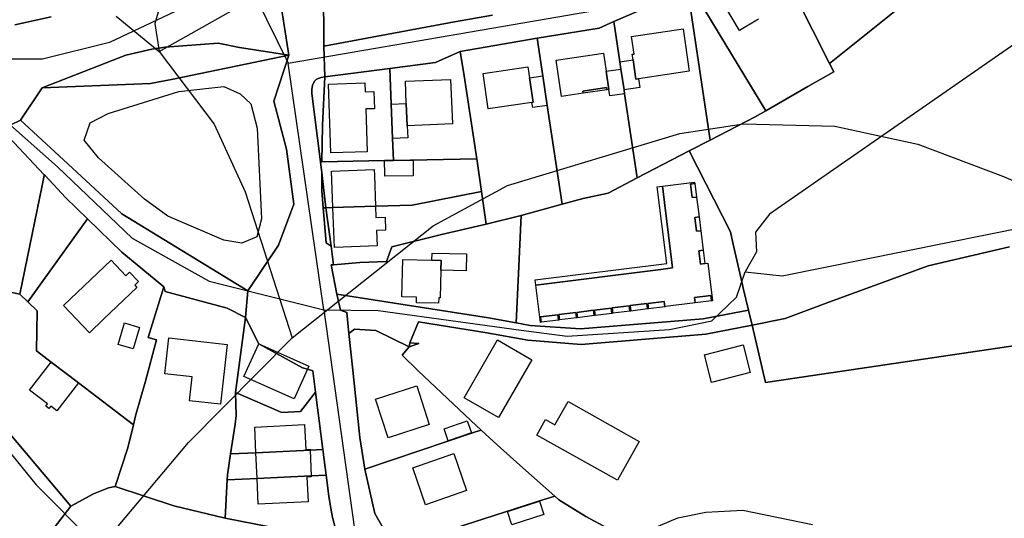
# Model space of a CAD drawing. Extents: x 577960 to 582939, y 6017202 to 6023066.
# Tile 124 of 217: x 579707 to 579933, y 6021331 to 6021445. Entities that reach past the tile are written whole.
import ezdxf

# ---------------------------------------------------------------- set-up
doc = ezdxf.new("R2010")
doc.units = 0
doc.header["$MEASUREMENT"] = 0
doc.linetypes.add('D', pattern=[0])
for name, color, linetype in [('LI__FLUR', 7, 'D'), ('LI__GEB', 7, 'Continuous'), ('LI__GEWAESSE', 7, 'D'), ('LI__STRASSE', 7, 'Continuous')]:
    doc.layers.add(name, color=color, linetype=linetype)

msp = doc.modelspace()

# ---------------------------------------------------------------- linework, layer by layer
at = {"layer": 'LI__FLUR', "color": 8, "linetype": 'D', "true_color": 0x808080}
for p, q in [((579768.535, 6021437.272), (579763.397, 6021469.639)), ((579763.397, 6021469.639), (579768.535, 6021437.272)), ((579880.352, 6021460.589), (579893.037, 6021435.319)), ((579893.037, 6021435.319), (579880.352, 6021460.589)), ((579878.343, 6021424.424), (579860.06, 6021454.692)), ((579860.06, 6021454.692), (579865.538, 6021417.697)), ((579865.538, 6021417.697), (579860.06, 6021454.692)), ((579860.06, 6021454.692), (579878.343, 6021424.424)), ((579776.322, 6021452.256), (579776.582, 6021445.359)), ((579776.582, 6021445.359), (579776.322, 6021452.256)), ((579843.346, 6021445.007), (579850.314, 6021448.045)), ((579850.314, 6021448.045), (579843.346, 6021445.007)), ((579893.037, 6021435.319), (579908.741, 6021447.973)), ((579908.741, 6021447.973), (579893.037, 6021435.319)), ((579713.786, 6021446.09), (579705.449, 6021444.221)), ((579705.449, 6021444.221), (579713.786, 6021446.09)), ((579776.582, 6021445.359), (579776.622, 6021439.311)), ((579776.622, 6021439.311), (579776.582, 6021445.359)), ((579806.64, 6021444.978), (579776.622, 6021439.311)), ((579776.622, 6021439.311), (579806.64, 6021444.978)), ((579815.387, 6021446.447), (579806.64, 6021444.978)), ((579806.64, 6021444.978), (579815.387, 6021446.447)), ((579839.978, 6021443.507), (579843.346, 6021445.007)), ((579843.346, 6021445.007), (579839.978, 6021443.507)), ((579843.346, 6021445.007), (579844.736, 6021435.74)), ((579844.736, 6021435.74), (579843.346, 6021445.007)), ((579825.703, 6021441.149), (579839.978, 6021443.507)), ((579839.978, 6021443.507), (579825.703, 6021441.149)), ((579740.076, 6021439.092), (579752.291, 6021440.012)), ((579752.291, 6021440.012), (579740.076, 6021439.092)), ((579752.291, 6021440.012), (579757.199, 6021439.002)), ((579757.199, 6021439.002), (579752.291, 6021440.012)), ((579808.01, 6021438.121), (579825.703, 6021441.149)), ((579825.703, 6021441.149), (579808.01, 6021438.121)), ((579825.703, 6021441.149), (579827.002, 6021432.472)), ((579827.002, 6021432.472), (579825.703, 6021441.149)), ((579731.009, 6021437.233), (579736.977, 6021438.673)), ((579736.977, 6021438.673), (579731.009, 6021437.233)), ((579736.977, 6021438.673), (579740.076, 6021439.092)), ((579740.076, 6021439.092), (579736.977, 6021438.673)), ((579757.199, 6021439.002), (579768.535, 6021437.272)), ((579768.535, 6021437.272), (579757.199, 6021439.002)), ((579776.622, 6021439.311), (579776.792, 6021432.234)), ((579776.792, 6021432.234), (579776.622, 6021439.311)), ((579802.312, 6021435.542), (579808.01, 6021438.121)), ((579808.01, 6021438.121), (579802.312, 6021435.542)), ((579808.869, 6021432.493), (579808.01, 6021438.121)), ((579808.01, 6021438.121), (579808.869, 6021432.493)), ((579711.756, 6021429.727), (579731.009, 6021437.233)), ((579731.009, 6021437.233), (579711.756, 6021429.727)), ((579768.535, 6021437.272), (579741.935, 6021431.695)), ((579741.935, 6021431.695), (579768.535, 6021437.272)), ((579768.535, 6021437.272), (579765.066, 6021426.657)), ((579765.066, 6021426.657), (579768.535, 6021437.272)), ((579791.756, 6021434.173), (579802.312, 6021435.542)), ((579802.312, 6021435.542), (579791.756, 6021434.173)), ((579844.736, 6021435.74), (579844.986, 6021434.071)), ((579844.986, 6021434.071), (579844.736, 6021435.74)), ((579776.792, 6021432.234), (579791.756, 6021434.173)), ((579791.756, 6021434.173), (579776.792, 6021432.234)), ((579791.756, 6021434.173), (579792.096, 6021425.956)), ((579792.096, 6021425.956), (579791.756, 6021434.173)), ((579844.986, 6021434.071), (579845.715, 6021429.253)), ((579845.715, 6021429.253), (579844.986, 6021434.071)), ((579894.017, 6021433.45), (579888.029, 6021430.001)), ((579888.029, 6021430.001), (579894.017, 6021433.45)), ((579893.037, 6021435.319), (579894.017, 6021433.45)), ((579894.017, 6021433.45), (579893.037, 6021435.319)), ((579741.935, 6021431.695), (579736.717, 6021430.696)), ((579736.717, 6021430.696), (579741.935, 6021431.695)), ((579774.173, 6021430.845), (579774.482, 6021431.334)), ((579774.482, 6021431.334), (579774.173, 6021430.845)), ((579774.482, 6021431.334), (579774.792, 6021431.654)), ((579774.792, 6021431.654), (579774.482, 6021431.334)), ((579774.792, 6021431.654), (579775.282, 6021431.874)), ((579775.282, 6021431.874), (579774.792, 6021431.654)), ((579775.282, 6021431.874), (579775.942, 6021432.084)), ((579775.942, 6021432.084), (579775.282, 6021431.874)), ((579775.942, 6021432.084), (579776.792, 6021432.234)), ((579776.792, 6021432.234), (579775.942, 6021432.084)), ((579776.792, 6021432.234), (579776.302, 6021421.058)), ((579776.302, 6021421.058), (579776.792, 6021432.234)), ((579811.788, 6021413.35), (579808.869, 6021432.493)), ((579808.869, 6021432.493), (579811.788, 6021413.35)), ((579827.002, 6021432.472), (579828.022, 6021425.695)), ((579828.022, 6021425.695), (579827.002, 6021432.472)), ((579706.758, 6021422.26), (579711.756, 6021429.727)), ((579711.756, 6021429.727), (579706.758, 6021422.26)), ((579736.717, 6021430.696), (579711.756, 6021429.727)), ((579711.756, 6021429.727), (579736.717, 6021430.696)), ((579773.803, 6021429.385), (579773.943, 6021430.355)), ((579773.943, 6021430.355), (579773.803, 6021429.385)), ((579773.843, 6021428.396), (579773.803, 6021429.385)), ((579773.803, 6021429.385), (579773.843, 6021428.396)), ((579773.943, 6021430.355), (579774.173, 6021430.845)), ((579774.173, 6021430.845), (579773.943, 6021430.355)), ((579845.715, 6021429.253), (579845.845, 6021428.363)), ((579845.845, 6021428.363), (579845.715, 6021429.253)), ((579888.029, 6021430.001), (579878.343, 6021424.424)), ((579878.343, 6021424.424), (579888.029, 6021430.001)), ((579765.066, 6021426.657), (579767.995, 6021415.631)), ((579767.995, 6021415.631), (579765.066, 6021426.657)), ((579775.792, 6021412.652), (579773.843, 6021428.396)), ((579773.843, 6021428.396), (579775.792, 6021412.652)), ((579845.845, 6021428.363), (579848.754, 6021409.001)), ((579848.754, 6021409.001), (579845.845, 6021428.363)), ((579792.096, 6021425.956), (579792.416, 6021418.049)), ((579792.416, 6021418.049), (579792.096, 6021425.956)), ((579828.022, 6021425.695), (579831.441, 6021402.914)), ((579831.441, 6021402.914), (579828.022, 6021425.695)), ((579875.894, 6021423.014), (579878.343, 6021424.424)), ((579878.343, 6021424.424), (579875.894, 6021423.014)), ((579702.28, 6021420.151), (579706.758, 6021422.26)), ((579706.758, 6021422.26), (579702.28, 6021420.151)), ((579715.685, 6021414.073), (579706.758, 6021422.26)), ((579706.758, 6021422.26), (579715.685, 6021414.073)), ((579865.538, 6021417.697), (579875.894, 6021423.014)), ((579875.894, 6021423.014), (579865.538, 6021417.697)), ((579776.302, 6021421.058), (579776.092, 6021412.672)), ((579776.092, 6021412.672), (579776.302, 6021421.058)), ((579704.069, 6021418.332), (579712.226, 6021409.715)), ((579712.226, 6021409.715), (579704.069, 6021418.332)), ((579792.416, 6021418.049), (579792.625, 6021413.021)), ((579792.625, 6021413.021), (579792.416, 6021418.049)), ((579865.538, 6021417.697), (579860.709, 6021415.198)), ((579860.709, 6021415.198), (579865.538, 6021417.697)), ((579767.995, 6021415.631), (579769.664, 6021402.916)), ((579769.664, 6021402.916), (579767.995, 6021415.631)), ((579860.709, 6021415.198), (579848.754, 6021409.001)), ((579848.754, 6021409.001), (579860.709, 6021415.198)), ((579860.709, 6021415.198), (579870.216, 6021396.575)), ((579870.216, 6021396.575), (579860.709, 6021415.198)), ((579730.059, 6021400.698), (579715.685, 6021414.073)), ((579715.685, 6021414.073), (579730.059, 6021400.698)), ((579790.556, 6021412.951), (579776.092, 6021412.672)), ((579776.092, 6021412.672), (579790.556, 6021412.951)), ((579792.625, 6021412.991), (579790.556, 6021412.951)), ((579790.556, 6021412.951), (579792.625, 6021412.991)), ((579811.788, 6021413.35), (579792.625, 6021412.991)), ((579792.625, 6021412.991), (579811.788, 6021413.35)), ((579792.625, 6021413.021), (579792.625, 6021412.991)), ((579792.625, 6021412.991), (579792.625, 6021413.021)), ((579812.878, 6021405.843), (579811.788, 6021413.35)), ((579811.788, 6021413.35), (579812.878, 6021405.843)), ((579776.092, 6021412.672), (579775.792, 6021412.652)), ((579775.792, 6021412.652), (579776.092, 6021412.672)), ((579775.792, 6021412.652), (579776.092, 6021410.143)), ((579776.092, 6021410.143), (579775.792, 6021412.652)), ((579712.116, 6021409.155), (579711.716, 6021407.196)), ((579711.716, 6021407.196), (579712.116, 6021409.155)), ((579712.226, 6021409.715), (579712.116, 6021409.155)), ((579712.116, 6021409.155), (579712.226, 6021409.715)), ((579712.426, 6021409.495), (579712.226, 6021409.715)), ((579712.226, 6021409.715), (579712.426, 6021409.495)), ((579717.114, 6021404.447), (579712.426, 6021409.495)), ((579712.426, 6021409.495), (579717.114, 6021404.447)), ((579776.092, 6021410.143), (579776.102, 6021406.044)), ((579776.102, 6021406.044), (579776.092, 6021410.143)), ((579776.092, 6021410.143), (579777.071, 6021402.066)), ((579777.071, 6021402.066), (579776.092, 6021410.143)), ((579848.754, 6021409.001), (579842.047, 6021405.463)), ((579842.047, 6021405.463), (579848.754, 6021409.001)), ((579711.716, 6021407.196), (579706.568, 6021382.146)), ((579706.568, 6021382.146), (579711.716, 6021407.196)), ((579776.102, 6021406.044), (579776.452, 6021402.046)), ((579776.452, 6021402.046), (579776.102, 6021406.044)), ((579722.172, 6021399.519), (579717.114, 6021404.447)), ((579717.114, 6021404.447), (579722.172, 6021399.519)), ((579796.904, 6021402.725), (579812.878, 6021405.843)), ((579812.878, 6021405.843), (579796.904, 6021402.725)), ((579812.878, 6021405.843), (579813.997, 6021398.326)), ((579813.997, 6021398.326), (579812.878, 6021405.843)), ((579836.279, 6021404.243), (579831.441, 6021402.914)), ((579831.441, 6021402.914), (579836.279, 6021404.243)), ((579842.047, 6021405.463), (579836.279, 6021404.243)), ((579836.279, 6021404.243), (579842.047, 6021405.463)), ((579769.664, 6021402.916), (579766.115, 6021393.44)), ((579766.115, 6021393.44), (579769.664, 6021402.916)), ((579776.452, 6021402.046), (579777.071, 6021402.066)), ((579777.071, 6021402.066), (579776.452, 6021402.046)), ((579777.151, 6021394.019), (579776.452, 6021402.046)), ((579776.452, 6021402.046), (579777.151, 6021394.019)), ((579777.071, 6021402.066), (579778.691, 6021402.116)), ((579778.691, 6021402.116), (579777.071, 6021402.066)), ((579778.311, 6021393.27), (579777.071, 6021402.066)), ((579777.071, 6021402.066), (579778.311, 6021393.27)), ((579778.691, 6021402.116), (579788.487, 6021402.446)), ((579788.487, 6021402.446), (579778.691, 6021402.116)), ((579788.487, 6021402.446), (579796.904, 6021402.725)), ((579796.904, 6021402.725), (579788.487, 6021402.446)), ((579831.441, 6021402.914), (579822.014, 6021400.325)), ((579822.014, 6021400.325), (579831.441, 6021402.914)), ((579708.407, 6021380.387), (579722.172, 6021399.519)), ((579722.172, 6021399.519), (579708.407, 6021380.387)), ((579722.172, 6021399.519), (579730.069, 6021391.822)), ((579730.069, 6021391.822), (579722.172, 6021399.519)), ((579759.078, 6021382.954), (579730.059, 6021400.698)), ((579730.059, 6021400.698), (579759.078, 6021382.954)), ((579822.014, 6021400.325), (579813.997, 6021398.326)), ((579813.997, 6021398.326), (579822.014, 6021400.325)), ((579821.414, 6021386.921), (579822.014, 6021400.325)), ((579822.014, 6021400.325), (579821.414, 6021386.921)), ((579813.997, 6021398.326), (579803.681, 6021395.908)), ((579803.681, 6021395.908), (579813.997, 6021398.326)), ((579803.681, 6021395.908), (579792.255, 6021393.099)), ((579792.255, 6021393.099), (579803.681, 6021395.908)), ((579870.216, 6021396.575), (579870.796, 6021394.026)), ((579870.796, 6021394.026), (579870.216, 6021396.575)), ((579766.115, 6021393.44), (579759.078, 6021382.954)), ((579759.078, 6021382.954), (579766.115, 6021393.44)), ((579778.311, 6021393.27), (579777.151, 6021394.019)), ((579777.151, 6021394.019), (579778.311, 6021393.27)), ((579778.83, 6021388.961), (579778.311, 6021393.27)), ((579778.311, 6021393.27), (579778.83, 6021388.961)), ((579792.255, 6021393.099), (579791.006, 6021389.671)), ((579791.006, 6021389.671), (579792.255, 6021393.099)), ((579870.796, 6021394.026), (579872.85, 6021385.034)), ((579872.85, 6021385.034), (579870.796, 6021394.026)), ((579934.451, 6021393.075), (579915.768, 6021388.687)), ((579915.768, 6021388.687), (579934.451, 6021393.075)), ((579730.069, 6021391.822), (579739.755, 6021383.835)), ((579739.755, 6021383.835), (579730.069, 6021391.822)), ((579778.83, 6021388.961), (579778.241, 6021388.961)), ((579778.241, 6021388.961), (579779.58, 6021382.204)), ((579778.241, 6021388.961), (579778.83, 6021388.961)), ((579779.58, 6021382.204), (579778.241, 6021388.961)), ((579784.868, 6021389.501), (579778.83, 6021388.961)), ((579778.83, 6021388.961), (579784.868, 6021389.501)), ((579791.006, 6021389.671), (579784.868, 6021389.501)), ((579784.868, 6021389.501), (579791.006, 6021389.671)), ((579915.768, 6021388.687), (579892.267, 6021380.061)), ((579892.267, 6021380.061), (579915.768, 6021388.687)), ((579688.765, 6021385.835), (579706.568, 6021382.146)), ((579706.568, 6021382.146), (579688.765, 6021385.835)), ((579820.904, 6021375.555), (579821.414, 6021386.921)), ((579821.414, 6021386.921), (579820.904, 6021375.555)), ((579736.177, 6021372.199), (579739.755, 6021383.835)), ((579739.755, 6021383.835), (579736.177, 6021372.199)), ((579739.755, 6021383.835), (579740.085, 6021382.825)), ((579740.085, 6021382.825), (579739.755, 6021383.835)), ((579872.85, 6021385.034), (579873.255, 6021383.261)), ((579873.255, 6021383.261), (579872.85, 6021385.034)), ((579706.568, 6021382.146), (579708.407, 6021380.387)), ((579708.407, 6021380.387), (579706.568, 6021382.146)), ((579740.085, 6021382.825), (579754.36, 6021378.956)), ((579754.36, 6021378.956), (579740.085, 6021382.825)), ((579759.078, 6021382.954), (579758.528, 6021376.807)), ((579758.528, 6021376.807), (579759.078, 6021382.954)), ((579780.4, 6021378.495), (579779.58, 6021382.204)), ((579779.58, 6021382.204), (579814.537, 6021376.705)), ((579779.58, 6021382.204), (579780.4, 6021378.495)), ((579814.537, 6021376.705), (579779.58, 6021382.204)), ((579873.255, 6021383.261), (579874.354, 6021378.462)), ((579874.354, 6021378.462), (579873.255, 6021383.261)), ((579708.407, 6021380.387), (579710.586, 6021378.298)), ((579710.586, 6021378.298), (579708.407, 6021380.387)), ((579754.36, 6021378.956), (579758.528, 6021376.807)), ((579758.528, 6021376.807), (579754.36, 6021378.956)), ((579892.267, 6021380.061), (579882.781, 6021376.583)), ((579882.781, 6021376.583), (579892.267, 6021380.061)), ((579710.586, 6021378.298), (579710.446, 6021369.101)), ((579710.446, 6021369.101), (579710.586, 6021378.298)), ((579758.528, 6021376.807), (579756.219, 6021359.534)), ((579756.219, 6021359.534), (579758.528, 6021376.807)), ((579761.617, 6021370.759), (579758.528, 6021376.807)), ((579758.528, 6021376.807), (579761.617, 6021370.759)), ((579781.869, 6021377.936), (579780.4, 6021378.495)), ((579780.4, 6021378.495), (579781.869, 6021377.936)), ((579782.369, 6021373.098), (579781.869, 6021377.936)), ((579781.869, 6021377.936), (579782.369, 6021373.098)), ((579814.537, 6021376.705), (579820.904, 6021375.555)), ((579820.904, 6021375.555), (579814.537, 6021376.705)), ((579835.689, 6021374.155), (579863.948, 6021376.514)), ((579863.948, 6021376.514), (579835.689, 6021374.155)), ((579863.948, 6021376.514), (579874.354, 6021378.462)), ((579874.354, 6021378.462), (579863.948, 6021376.514)), ((579874.354, 6021378.462), (579875.204, 6021375.064)), ((579875.204, 6021375.064), (579874.354, 6021378.462)), ((579882.781, 6021376.583), (579875.204, 6021375.064)), ((579875.204, 6021375.064), (579882.781, 6021376.583)), ((579798.403, 6021375.826), (579796.424, 6021370.938)), ((579796.424, 6021370.938), (579798.403, 6021375.826)), ((579814.117, 6021373.246), (579798.403, 6021375.826)), ((579798.403, 6021375.826), (579814.117, 6021373.246)), ((579820.904, 6021375.555), (579824.133, 6021374.975)), ((579824.133, 6021374.975), (579820.904, 6021375.555)), ((579824.133, 6021374.975), (579835.689, 6021374.155)), ((579835.689, 6021374.155), (579824.133, 6021374.975)), ((579875.204, 6021375.064), (579864.508, 6021372.975)), ((579864.508, 6021372.975), (579875.204, 6021375.064)), ((579875.204, 6021375.064), (579878.253, 6021361.809)), ((579878.253, 6021361.809), (579875.204, 6021375.064)), ((579738.026, 6021371.62), (579736.177, 6021372.199)), ((579736.177, 6021372.199), (579738.026, 6021371.62)), ((579783.649, 6021374.097), (579782.369, 6021373.098)), ((579782.369, 6021373.098), (579783.649, 6021374.097)), ((579782.369, 6021373.098), (579783.229, 6021364.661)), ((579783.229, 6021364.661), (579782.369, 6021373.098)), ((579788.547, 6021373.767), (579783.649, 6021374.097)), ((579783.649, 6021374.097), (579788.547, 6021373.767)), ((579796.244, 6021370.068), (579788.547, 6021373.767)), ((579788.547, 6021373.767), (579796.244, 6021370.068)), ((579823.563, 6021371.567), (579814.117, 6021373.246)), ((579814.117, 6021373.246), (579823.563, 6021371.567)), ((579864.508, 6021372.975), (579835.829, 6021370.547)), ((579835.829, 6021370.547), (579864.508, 6021372.975)), ((579878.253, 6021361.809), (579949.635, 6021372.343)), ((579949.635, 6021372.343), (579878.253, 6021361.809)), ((579735.517, 6021362.143), (579738.026, 6021371.62)), ((579738.026, 6021371.62), (579735.517, 6021362.143)), ((579771.673, 6021365.201), (579761.617, 6021370.759)), ((579761.617, 6021370.759), (579771.673, 6021365.201)), ((579794.594, 6021368.139), (579796.244, 6021370.068)), ((579796.244, 6021370.068), (579794.594, 6021368.139)), ((579796.244, 6021370.068), (579796.424, 6021370.938)), ((579796.424, 6021370.938), (579796.244, 6021370.068)), ((579798.433, 6021370.788), (579796.244, 6021370.068)), ((579796.244, 6021370.068), (579798.433, 6021370.788)), ((579796.424, 6021370.938), (579798.433, 6021370.788)), ((579798.433, 6021370.788), (579796.424, 6021370.938)), ((579835.829, 6021370.547), (579823.563, 6021371.567)), ((579823.563, 6021371.567), (579835.829, 6021370.547)), ((579710.446, 6021369.101), (579713.815, 6021366.522)), ((579713.815, 6021366.522), (579710.446, 6021369.101)), ((579798.313, 6021364.5), (579794.594, 6021368.139)), ((579794.594, 6021368.139), (579798.313, 6021364.5)), ((579713.815, 6021366.522), (579720.073, 6021361.724)), ((579720.073, 6021361.724), (579713.815, 6021366.522)), ((579772.833, 6021364.861), (579771.673, 6021365.201)), ((579771.673, 6021365.201), (579772.833, 6021364.861)), ((579774.082, 6021364.501), (579772.833, 6021364.861)), ((579772.833, 6021364.861), (579774.082, 6021364.501)), ((579774.702, 6021359.553), (579774.082, 6021364.501)), ((579774.082, 6021364.501), (579774.702, 6021359.553)), ((579783.229, 6021364.661), (579784.858, 6021349.117)), ((579784.858, 6021349.117), (579783.229, 6021364.661)), ((579810.438, 6021353.025), (579798.313, 6021364.5)), ((579798.313, 6021364.5), (579810.438, 6021353.025)), ((579720.073, 6021361.724), (579732.728, 6021352.038)), ((579732.728, 6021352.038), (579720.073, 6021361.724)), ((579733.218, 6021354.167), (579735.517, 6021362.143)), ((579735.517, 6021362.143), (579733.218, 6021354.167)), ((579718.343, 6021333.336), (579696.791, 6021358.806)), ((579696.791, 6021358.806), (579718.343, 6021333.336)), ((579756.219, 6021359.534), (579756.439, 6021354.216)), ((579756.439, 6021354.216), (579756.219, 6021359.534)), ((579756.219, 6021359.534), (579766.925, 6021354.875)), ((579766.925, 6021354.875), (579756.219, 6021359.534)), ((579771.243, 6021355.095), (579774.702, 6021359.553)), ((579774.702, 6021359.553), (579771.243, 6021355.095)), ((579774.702, 6021359.553), (579776.361, 6021346.338)), ((579776.361, 6021346.338), (579774.702, 6021359.553)), ((579732.728, 6021352.038), (579733.218, 6021354.167)), ((579733.218, 6021354.167), (579732.728, 6021352.038)), ((579756.439, 6021354.216), (579756.159, 6021352.247)), ((579756.159, 6021352.247), (579756.439, 6021354.216)), ((579766.925, 6021354.875), (579771.243, 6021355.095)), ((579771.243, 6021355.095), (579766.925, 6021354.875)), ((579731.498, 6021346.74), (579732.728, 6021352.038)), ((579732.728, 6021352.038), (579731.498, 6021346.74)), ((579756.159, 6021352.247), (579755.119, 6021345.34)), ((579755.119, 6021345.34), (579756.159, 6021352.247)), ((579812.817, 6021350.836), (579810.438, 6021353.025)), ((579810.438, 6021353.025), (579812.817, 6021350.836)), ((579785.997, 6021341.85), (579811.548, 6021350.406)), ((579811.548, 6021350.406), (579785.997, 6021341.85)), ((579811.548, 6021350.406), (579812.817, 6021350.836)), ((579812.817, 6021350.836), (579811.548, 6021350.406)), ((579816.516, 6021347.437), (579812.817, 6021350.836)), ((579812.817, 6021350.836), (579816.516, 6021347.437)), ((579784.858, 6021349.117), (579785.997, 6021341.85)), ((579785.997, 6021341.85), (579784.858, 6021349.117)), ((579821.754, 6021342.758), (579816.516, 6021347.437)), ((579816.516, 6021347.437), (579821.754, 6021342.758)), ((579728.519, 6021337.803), (579731.498, 6021346.74)), ((579731.498, 6021346.74), (579728.519, 6021337.803)), ((579755.119, 6021345.34), (579754.389, 6021340.531)), ((579754.389, 6021340.531), (579755.119, 6021345.34)), ((579755.119, 6021345.34), (579760.957, 6021345.609)), ((579760.957, 6021345.609), (579755.119, 6021345.34)), ((579760.957, 6021345.609), (579773.432, 6021346.199)), ((579773.432, 6021346.199), (579760.957, 6021345.609)), ((579773.432, 6021346.199), (579776.361, 6021346.338)), ((579776.361, 6021346.338), (579773.432, 6021346.199)), ((579776.361, 6021346.338), (579777.101, 6021340.481)), ((579777.101, 6021340.481), (579776.361, 6021346.338)), ((579829.751, 6021335.611), (579821.754, 6021342.758)), ((579821.754, 6021342.758), (579829.751, 6021335.611)), ((579754.389, 6021340.531), (579754.329, 6021339.392)), ((579754.329, 6021339.392), (579754.389, 6021340.531)), ((579773.682, 6021340.321), (579761.207, 6021339.722)), ((579761.207, 6021339.722), (579773.682, 6021340.321)), ((579777.101, 6021340.481), (579773.682, 6021340.321)), ((579773.682, 6021340.321), (579777.101, 6021340.481)), ((579777.71, 6021335.623), (579777.101, 6021340.481)), ((579777.101, 6021340.481), (579777.71, 6021335.623)), ((579785.997, 6021341.85), (579788.336, 6021331.594)), ((579788.336, 6021331.594), (579785.997, 6021341.85)), ((579754.329, 6021339.392), (579753.839, 6021330.556)), ((579753.839, 6021330.556), (579754.329, 6021339.392)), ((579761.207, 6021339.722), (579754.329, 6021339.392)), ((579754.329, 6021339.392), (579761.207, 6021339.722)), ((579723.551, 6021336.114), (579718.343, 6021333.336)), ((579718.343, 6021333.336), (579723.551, 6021336.114)), ((579726.99, 6021337.554), (579723.551, 6021336.114)), ((579723.551, 6021336.114), (579726.99, 6021337.554)), ((579728.519, 6021337.803), (579726.99, 6021337.554)), ((579726.99, 6021337.554), (579728.519, 6021337.803)), ((579735.297, 6021335.594), (579728.519, 6021337.803)), ((579728.519, 6021337.803), (579735.297, 6021335.594)), ((579742.034, 6021333.395), (579735.297, 6021335.594)), ((579735.297, 6021335.594), (579742.034, 6021333.395)), ((579753.839, 6021330.556), (579742.034, 6021333.395)), ((579742.034, 6021333.395), (579753.839, 6021330.556)), ((579778.02, 6021333.713), (579777.71, 6021335.623)), ((579777.71, 6021335.623), (579778.02, 6021333.713)), ((579778.58, 6021330.715), (579778.02, 6021333.713)), ((579778.02, 6021333.713), (579778.58, 6021330.715)), ((579827.272, 6021334.821), (579792.865, 6021323.797)), ((579792.865, 6021323.797), (579827.272, 6021334.821)), ((579829.751, 6021335.611), (579827.272, 6021334.821)), ((579827.272, 6021334.821), (579829.751, 6021335.611)), ((579830.69, 6021334.771), (579829.751, 6021335.611)), ((579829.751, 6021335.611), (579830.69, 6021334.771)), ((579836.888, 6021330.903), (579830.69, 6021334.771)), ((579830.69, 6021334.771), (579836.888, 6021330.903)), ((579711.306, 6021324.209), (579718.343, 6021333.336)), ((579718.343, 6021333.336), (579711.306, 6021324.209)), ((579788.336, 6021331.594), (579792.865, 6021323.797)), ((579792.865, 6021323.797), (579788.336, 6021331.594)), ((579753.839, 6021330.556), (579764.066, 6021328.546)), ((579764.066, 6021328.546), (579753.839, 6021330.556)), ((579779.34, 6021327.846), (579778.58, 6021330.715)), ((579778.58, 6021330.715), (579779.34, 6021327.846)), ((579841.046, 6021328.734), (579836.888, 6021330.903)), ((579836.888, 6021330.903), (579841.046, 6021328.734))]:
    msp.add_line(p, q, dxfattribs=at)
at = {"layer": 'LI__GEB', "color": 5, "linetype": 'D', "true_color": 0x0000ff}
for p, q in [((579872.275, 6021442.917), (579866.427, 6021452.803)), ((579876.694, 6021445.525), (579872.275, 6021442.917)), ((579847.465, 6021441.598), (579859.29, 6021443.327)), ((579859.29, 6021443.327), (579860.72, 6021433.541)), ((579848.064, 6021437.52), (579847.465, 6021441.598)), ((579830.061, 6021436.111), (579840.997, 6021437.72)), ((579840.997, 6021437.72), (579841.607, 6021433.571)), ((579831.281, 6021427.754), (579830.061, 6021436.111)), ((579844.736, 6021435.74), (579847.795, 6021436.19)), ((579844.986, 6021434.071), (579844.736, 6021435.74)), ((579847.615, 6021437.46), (579848.064, 6021437.52)), ((579847.795, 6021436.19), (579847.615, 6021437.46)), ((579847.795, 6021436.19), (579848.464, 6021431.752)), ((579848.464, 6021431.752), (579847.795, 6021436.19)), ((579813.238, 6021433.002), (579823.594, 6021434.541)), ((579823.594, 6021434.541), (579823.974, 6021432.022)), ((579841.607, 6021433.571), (579844.986, 6021434.071)), ((579841.607, 6021433.571), (579842.227, 6021429.353)), ((579842.227, 6021429.353), (579841.607, 6021433.571)), ((579844.986, 6021434.071), (579845.845, 6021428.363)), ((579845.715, 6021429.253), (579844.986, 6021434.071)), ((579860.72, 6021433.541), (579849.024, 6021431.832)), ((579777.671, 6021430.605), (579786.048, 6021430.874)), ((579786.048, 6021430.874), (579786.108, 6021428.845)), ((579795.355, 6021431.234), (579805.781, 6021431.663)), ((579795.564, 6021426.106), (579795.355, 6021431.234)), ((579805.781, 6021431.663), (579806.21, 6021421.407)), ((579814.447, 6021424.866), (579813.238, 6021433.002)), ((579823.974, 6021432.022), (579827.002, 6021432.472)), ((579823.974, 6021432.022), (579824.803, 6021426.405)), ((579824.803, 6021426.405), (579823.974, 6021432.022)), ((579827.002, 6021432.472), (579828.022, 6021425.695)), ((579848.464, 6021431.752), (579849.024, 6021431.832)), ((579849.024, 6021431.832), (579848.464, 6021431.752)), ((579849.024, 6021431.832), (579849.324, 6021429.803)), ((579778.171, 6021414.731), (579777.671, 6021430.605)), ((579786.108, 6021428.845), (579788.097, 6021428.915)), ((579788.097, 6021428.915), (579788.237, 6021424.926)), ((579841.647, 6021429.773), (579836.199, 6021428.983)), ((579836.199, 6021428.983), (579836.269, 6021428.484)), ((579841.717, 6021429.283), (579841.647, 6021429.773)), ((579842.227, 6021429.353), (579841.717, 6021429.283)), ((579842.457, 6021427.854), (579842.227, 6021429.353)), ((579849.324, 6021429.803), (579845.715, 6021429.253)), ((579824.493, 6021426.355), (579814.447, 6021424.866)), ((579824.803, 6021426.405), (579824.493, 6021426.355)), ((579824.493, 6021426.355), (579824.803, 6021426.405)), ((579824.673, 6021425.195), (579824.493, 6021426.355)), ((579836.269, 6021428.484), (579831.281, 6021427.754)), ((579845.845, 6021428.363), (579842.457, 6021427.854)), ((579788.237, 6021424.926), (579786.278, 6021424.857)), ((579786.278, 6021424.857), (579786.598, 6021415.001)), ((579792.096, 6021425.956), (579795.564, 6021426.106)), ((579792.416, 6021418.049), (579792.096, 6021425.956)), ((579795.564, 6021426.106), (579795.774, 6021420.968)), ((579795.774, 6021420.968), (579795.564, 6021426.106)), ((579828.022, 6021425.695), (579824.673, 6021425.195)), ((579806.21, 6021421.407), (579795.774, 6021420.968)), ((579795.774, 6021420.968), (579795.894, 6021418.199)), ((579795.894, 6021418.199), (579792.416, 6021418.049)), ((579786.598, 6021415.001), (579778.171, 6021414.731)), ((579790.556, 6021412.981), (579792.625, 6021413.021)), ((579790.556, 6021412.951), (579790.556, 6021412.981)), ((579790.606, 6021409.862), (579790.556, 6021412.951)), ((579792.625, 6021413.021), (579797.124, 6021413.091)), ((579797.124, 6021413.091), (579797.184, 6021409.452)), ((579778.341, 6021410.543), (579788.167, 6021410.942)), ((579778.691, 6021402.116), (579778.341, 6021410.543)), ((579788.167, 6021410.942), (579788.217, 6021409.553)), ((579788.217, 6021409.553), (579788.487, 6021402.446)), ((579790.616, 6021409.343), (579790.606, 6021409.862)), ((579797.184, 6021409.452), (579790.616, 6021409.343)), ((579854.532, 6021407.082), (579861.969, 6021408.011)), ((579856.901, 6021388.219), (579854.532, 6021407.082)), ((579862.009, 6021407.671), (579861.019, 6021407.551)), ((579861.019, 6021407.551), (579861.409, 6021404.432)), ((579861.969, 6021408.011), (579862.009, 6021407.671)), ((579861.409, 6021404.432), (579862.399, 6021404.562)), ((579862.399, 6021404.562), (579862.979, 6021399.974)), ((579778.691, 6021402.116), (579788.487, 6021402.446)), ((579788.487, 6021402.446), (579778.691, 6021402.116)), ((579779.07, 6021392.91), (579778.691, 6021402.116)), ((579788.487, 6021402.446), (579788.587, 6021399.817)), ((579788.587, 6021399.817), (579790.696, 6021399.896)), ((579790.696, 6021399.896), (579790.816, 6021396.898)), ((579862.979, 6021399.974), (579861.989, 6021399.854)), ((579861.989, 6021399.854), (579862.389, 6021396.656)), ((579790.816, 6021396.898), (579788.747, 6021396.818)), ((579788.747, 6021396.818), (579788.897, 6021393.309)), ((579862.389, 6021396.656), (579863.378, 6021396.775)), ((579863.378, 6021396.775), (579863.948, 6021392.277)), ((579788.897, 6021393.309), (579779.07, 6021392.91)), ((579794.534, 6021381.584), (579794.774, 6021390.17)), ((579794.774, 6021390.17), (579801.462, 6021389.98)), ((579801.462, 6021389.98), (579801.512, 6021391.659)), ((579801.512, 6021391.659), (579809.449, 6021391.439)), ((579809.449, 6021391.439), (579809.339, 6021387.581)), ((579863.948, 6021392.277), (579862.958, 6021392.147)), ((579862.958, 6021392.147), (579863.338, 6021389.109)), ((579716.644, 6021379.557), (579727.59, 6021389.982)), ((579727.59, 6021389.982), (579731.009, 6021386.394)), ((579803.571, 6021389.92), (579801.462, 6021389.98)), ((579801.462, 6021389.98), (579803.571, 6021389.92)), ((579803.511, 6021387.741), (579803.571, 6021389.92)), ((579803.571, 6021389.92), (579803.511, 6021387.741)), ((579825.383, 6021384.262), (579854.212, 6021387.879)), ((579854.212, 6021387.879), (579856.901, 6021388.219)), ((579863.338, 6021389.109), (579864.328, 6021389.228)), ((579864.328, 6021389.228), (579865.028, 6021389.318)), ((579865.028, 6021389.318), (579866.117, 6021380.652)), ((579731.009, 6021386.394), (579731.868, 6021387.223)), ((579731.868, 6021387.223), (579733.908, 6021385.094)), ((579803.511, 6021387.741), (579803.361, 6021381.364)), ((579809.339, 6021387.581), (579803.511, 6021387.741)), ((579733.548, 6021383.735), (579725.881, 6021376.388)), ((579733.908, 6021385.094), (579733.038, 6021384.265)), ((579733.038, 6021384.265), (579733.548, 6021383.735)), ((579826.462, 6021375.675), (579825.383, 6021384.262)), ((579797.963, 6021381.484), (579794.534, 6021381.584)), ((579797.933, 6021380.184), (579797.963, 6021381.484)), ((579803.051, 6021381.364), (579803.021, 6021380.074)), ((579803.361, 6021381.364), (579803.051, 6021381.364)), ((579865.727, 6021381.861), (579861.939, 6021381.382)), ((579861.939, 6021381.382), (579862.089, 6021380.142)), ((579865.877, 6021380.622), (579865.727, 6021381.861)), ((579722.632, 6021373.279), (579716.644, 6021379.557)), ((579803.021, 6021380.074), (579797.933, 6021380.184)), ((579842.766, 6021378.983), (579838.908, 6021378.494)), ((579842.916, 6021377.744), (579842.766, 6021378.983)), ((579846.855, 6021379.493), (579842.996, 6021379.013)), ((579842.996, 6021379.013), (579843.156, 6021377.774)), ((579847.014, 6021378.253), (579846.855, 6021379.493)), ((579850.943, 6021380.003), (579847.094, 6021379.523)), ((579847.094, 6021379.523), (579847.254, 6021378.283)), ((579851.103, 6021378.763), (579850.943, 6021380.003)), ((579851.363, 6021378.803), (579851.103, 6021378.763)), ((579854.981, 6021380.512), (579851.213, 6021380.043)), ((579851.213, 6021380.043), (579851.363, 6021378.803)), ((579855.141, 6021379.273), (579854.981, 6021380.512)), ((579855.281, 6021379.293), (579855.141, 6021379.273)), ((579862.089, 6021380.142), (579855.281, 6021379.293)), ((579866.117, 6021380.652), (579865.877, 6021380.622)), ((579830.481, 6021377.444), (579826.482, 6021376.945)), ((579826.482, 6021376.945), (579826.642, 6021375.695)), ((579830.641, 6021376.205), (579830.481, 6021377.444)), ((579834.599, 6021377.954), (579830.721, 6021377.474)), ((579830.721, 6021377.474), (579830.881, 6021376.235)), ((579834.749, 6021376.714), (579834.599, 6021377.954)), ((579834.989, 6021376.744), (579834.749, 6021376.714)), ((579838.668, 6021378.464), (579834.839, 6021377.984)), ((579834.839, 6021377.984), (579834.989, 6021376.744)), ((579838.818, 6021377.224), (579838.668, 6021378.464)), ((579839.057, 6021377.254), (579838.818, 6021377.224)), ((579838.908, 6021378.494), (579839.057, 6021377.254)), ((579843.156, 6021377.774), (579842.916, 6021377.744)), ((579847.254, 6021378.283), (579847.014, 6021378.253)), ((579725.881, 6021376.388), (579722.632, 6021373.279)), ((579826.642, 6021375.695), (579826.462, 6021375.675)), ((579830.881, 6021376.235), (579830.641, 6021376.205)), ((579739.965, 6021363.793), (579740.905, 6021372.119)), ((579740.905, 6021372.119), (579754.36, 6021370.609)), ((579754.36, 6021370.609), (579752.81, 6021356.785)), ((579758.198, 6021363.222), (579761.617, 6021370.759)), ((579761.617, 6021370.759), (579773.162, 6021365.601)), ((579808.899, 6021358.293), (579816.606, 6021371.627)), ((579816.606, 6021371.627), (579824.493, 6021367.069)), ((579864.218, 6021368.227), (579873.115, 6021370.506)), ((579873.115, 6021370.506), (579874.744, 6021364.118)), ((579865.847, 6021361.849), (579864.218, 6021368.227)), ((579708.837, 6021360.025), (579713.815, 6021366.522)), ((579713.815, 6021366.522), (579720.073, 6021361.724)), ((579773.162, 6021365.601), (579772.833, 6021364.861)), ((579824.493, 6021367.069), (579816.796, 6021353.744)), ((579746.283, 6021363.083), (579739.965, 6021363.793)), ((579745.663, 6021357.585), (579746.283, 6021363.083)), ((579769.724, 6021358.034), (579758.198, 6021363.222)), ((579772.833, 6021364.861), (579769.724, 6021358.034)), ((579874.744, 6021364.118), (579865.847, 6021361.849)), ((579720.073, 6021361.724), (579715.124, 6021355.257)), ((579788.487, 6021357.963), (579797.983, 6021361.042)), ((579797.983, 6021361.042), (579800.872, 6021352.145)), ((579712.955, 6021356.866), (579708.837, 6021360.025)), ((579712.575, 6021356.366), (579712.955, 6021356.866)), ((579713.285, 6021355.827), (579712.575, 6021356.366)), ((579713.695, 6021356.356), (579713.285, 6021355.827)), ((579715.124, 6021355.257), (579713.695, 6021356.356)), ((579752.81, 6021356.785), (579745.663, 6021357.585)), ((579791.375, 6021349.067), (579788.487, 6021357.963)), ((579816.796, 6021353.744), (579808.899, 6021358.293)), ((579829.811, 6021352.024), (579832.84, 6021357.412)), ((579832.84, 6021357.412), (579849.183, 6021348.235)), ((579760.667, 6021351.547), (579772.143, 6021352.106)), ((579760.957, 6021345.609), (579760.667, 6021351.547)), ((579772.143, 6021352.106), (579772.413, 6021346.389)), ((579800.872, 6021352.145), (579791.375, 6021349.067)), ((579804.261, 6021351.116), (579809.599, 6021352.955)), ((579809.599, 6021352.955), (579810.558, 6021350.176)), ((579825.652, 6021349.706), (579827.642, 6021353.254)), ((579827.642, 6021353.254), (579829.811, 6021352.024)), ((579805.22, 6021348.337), (579804.261, 6021351.116)), ((579810.558, 6021350.176), (579805.22, 6021348.337)), ((579844.175, 6021339.309), (579825.652, 6021349.706)), ((579849.183, 6021348.235), (579844.175, 6021339.309)), ((579760.957, 6021345.609), (579773.432, 6021346.199)), ((579773.432, 6021346.199), (579760.957, 6021345.609)), ((579761.207, 6021339.722), (579760.957, 6021345.609)), ((579772.413, 6021346.389), (579773.422, 6021346.439)), ((579773.422, 6021346.439), (579773.432, 6021346.199)), ((579773.432, 6021346.199), (579773.682, 6021340.321)), ((579797.043, 6021342.12), (579806.49, 6021345.418)), ((579806.49, 6021345.418), (579809.458, 6021336.941)), ((579773.682, 6021340.321), (579761.207, 6021339.722)), ((579761.207, 6021339.722), (579773.682, 6021340.321)), ((579773.682, 6021340.321), (579773.692, 6021340.091)), ((579800.012, 6021333.643), (579797.043, 6021342.12)), ((579761.497, 6021333.754), (579761.207, 6021339.722)), ((579773.692, 6021340.091), (579772.692, 6021340.041)), ((579772.692, 6021340.041), (579772.972, 6021334.313)), ((579809.458, 6021336.941), (579800.012, 6021333.643)), ((579772.972, 6021334.313), (579761.497, 6021333.754)), ((579818.915, 6021332.083), (579826.282, 6021334.442)), ((579826.282, 6021334.442), (579827.272, 6021331.353)), ((579819.904, 6021328.994), (579818.915, 6021332.083)), ((579827.272, 6021331.353), (579819.904, 6021328.994))]:
    msp.add_line(p, q, dxfattribs=at)
at = {"layer": 'LI__GEB', "color": 5, "linetype": 'D', "true_color": 0x0100ff}
for p, q in [((579836.199, 6021428.983), (579841.647, 6021429.773)), ((579836.269, 6021428.484), (579836.199, 6021428.983)), ((579841.717, 6021429.283), (579836.269, 6021428.484)), ((579841.647, 6021429.773), (579841.717, 6021429.283)), ((579853.342, 6021406.932), (579854.532, 6021407.082)), ((579855.561, 6021389.259), (579853.342, 6021406.932)), ((579854.532, 6021407.082), (579856.901, 6021388.219)), ((579861.019, 6021407.551), (579862.009, 6021407.671)), ((579861.409, 6021404.432), (579861.019, 6021407.551)), ((579862.009, 6021407.671), (579862.399, 6021404.562)), ((579862.399, 6021404.562), (579861.409, 6021404.432)), ((579861.989, 6021399.854), (579862.979, 6021399.974)), ((579862.389, 6021396.656), (579861.989, 6021399.854)), ((579862.979, 6021399.974), (579863.378, 6021396.775)), ((579863.378, 6021396.775), (579862.389, 6021396.656)), ((579862.958, 6021392.147), (579863.948, 6021392.277)), ((579863.338, 6021389.109), (579862.958, 6021392.147)), ((579863.948, 6021392.277), (579864.328, 6021389.228)), ((579825.233, 6021385.451), (579855.561, 6021389.259)), ((579854.212, 6021387.879), (579825.383, 6021384.262)), ((579856.901, 6021388.219), (579854.212, 6021387.879)), ((579864.328, 6021389.228), (579863.338, 6021389.109)), ((579825.383, 6021384.262), (579825.233, 6021385.451)), ((579861.939, 6021381.382), (579865.727, 6021381.861)), ((579862.089, 6021380.142), (579861.939, 6021381.382)), ((579865.727, 6021381.861), (579865.877, 6021380.622)), ((579838.908, 6021378.494), (579842.766, 6021378.983)), ((579842.766, 6021378.983), (579842.916, 6021377.744)), ((579842.996, 6021379.013), (579846.855, 6021379.493)), ((579843.156, 6021377.774), (579842.996, 6021379.013)), ((579846.855, 6021379.493), (579847.014, 6021378.253)), ((579847.094, 6021379.523), (579850.943, 6021380.003)), ((579847.254, 6021378.283), (579847.094, 6021379.523)), ((579851.103, 6021378.763), (579847.254, 6021378.283)), ((579850.943, 6021380.003), (579851.103, 6021378.763)), ((579851.213, 6021380.043), (579854.981, 6021380.512)), ((579851.363, 6021378.803), (579851.213, 6021380.043)), ((579855.141, 6021379.273), (579851.363, 6021378.803)), ((579854.981, 6021380.512), (579855.141, 6021379.273)), ((579865.877, 6021380.622), (579862.089, 6021380.142)), ((579826.482, 6021376.945), (579830.481, 6021377.444)), ((579826.642, 6021375.695), (579826.482, 6021376.945)), ((579830.481, 6021377.444), (579830.641, 6021376.205)), ((579830.721, 6021377.474), (579834.599, 6021377.954)), ((579830.881, 6021376.235), (579830.721, 6021377.474)), ((579834.749, 6021376.714), (579830.881, 6021376.235)), ((579834.599, 6021377.954), (579834.749, 6021376.714)), ((579834.839, 6021377.984), (579838.668, 6021378.464)), ((579834.989, 6021376.744), (579834.839, 6021377.984)), ((579838.818, 6021377.224), (579834.989, 6021376.744)), ((579838.668, 6021378.464), (579838.818, 6021377.224)), ((579839.057, 6021377.254), (579838.908, 6021378.494)), ((579842.916, 6021377.744), (579839.057, 6021377.254)), ((579847.014, 6021378.253), (579843.156, 6021377.774)), ((579729.979, 6021373.189), (579730.679, 6021375.548)), ((579730.679, 6021375.548), (579734.167, 6021374.518)), ((579734.167, 6021374.518), (579732.708, 6021369.57)), ((579830.641, 6021376.205), (579826.642, 6021375.695)), ((579729.219, 6021370.6), (579729.979, 6021373.189)), ((579732.708, 6021369.57), (579729.219, 6021370.6))]:
    msp.add_line(p, q, dxfattribs=at)
at = {"layer": 'LI__GEWAESSE', "color": 161, "linetype": 'D', "true_color": 0x55aaff}
for p, q in [((579726.918, 6021423.819), (579743.184, 6021428.876)), ((579743.184, 6021428.876), (579753.58, 6021430.076)), ((579753.58, 6021430.076), (579757.316, 6021428.363)), ((579757.316, 6021428.363), (579759.748, 6021426.059)), ((579759.748, 6021426.059), (579761.22, 6021420.427)), ((579722.822, 6021421.643), (579726.918, 6021423.819)), ((579721.414, 6021417.675), (579722.822, 6021421.643)), ((579761.22, 6021420.427), (579762.244, 6021399.564)), ((579724.678, 6021413.579), (579721.414, 6021417.675)), ((579735.301, 6021404.044), (579724.678, 6021413.579)), ((579740.677, 6021400.14), (579735.301, 6021404.044)), ((579753.58, 6021394.59), (579740.677, 6021400.14)), ((579762.244, 6021399.564), (579761.177, 6021395.389)), ((579761.177, 6021395.389), (579757.7, 6021393.932)), ((579757.7, 6021393.932), (579753.58, 6021394.59))]:
    msp.add_line(p, q, dxfattribs=at)
at = {"layer": 'LI__STRASSE', "color": 251, "linetype": 'D', "true_color": 0x646464}
for p, q in [((579752.624, 6021495.381), (579737.647, 6021444.533)), ((579738.704, 6021438.113), (579775.633, 6021458.96)), ((579728.752, 6021446.262), (579738.704, 6021438.113)), ((579737.647, 6021444.533), (579738.704, 6021438.113)), ((579738.704, 6021438.113), (579751.374, 6021421.342)), ((579751.374, 6021421.342), (579758.441, 6021405.758)), ((579858.583, 6021419.219), (579873.247, 6021421.428)), ((579873.247, 6021421.428), (579894.259, 6021420.877)), ((579894.259, 6021420.877), (579903.09, 6021418.952)), ((579818.848, 6021407.215), (579858.583, 6021419.219)), ((579903.09, 6021418.952), (579913.343, 6021416.718)), ((579913.343, 6021416.718), (579933.107, 6021409.306)), ((579933.107, 6021409.306), (579975.41, 6021390.98)), ((579801.754, 6021397.96), (579818.848, 6021407.215)), ((579758.441, 6021405.758), (579769.281, 6021372.09)), ((579769.281, 6021372.09), (579801.754, 6021397.96)), ((579745.465, 6021347.952), (579769.281, 6021372.09)), ((579684.6, 6021369.691), (579710.39, 6021338.26)), ((579724.882, 6021323.592), (579745.465, 6021347.952)), ((579710.39, 6021338.26), (579724.882, 6021323.592)), ((579858.091, 6021330.592), (579864.555, 6021331.906)), ((579864.555, 6021331.906), (579873.101, 6021332.4)), ((579873.101, 6021332.4), (579889.121, 6021329.085)), ((579848.119, 6021326.428), (579858.091, 6021330.592))]:
    msp.add_line(p, q, dxfattribs=at)
at = {"layer": 'LI__STRASSE', "color": 251, "linetype": 'D', "true_color": 0x656464}
for p, q in [((579757.479, 6021457.564), (579768.395, 6021435.443)), ((579743.684, 6021447.969), (579727.231, 6021440.152)), ((579768.395, 6021435.443), (579842.547, 6021448.165)), ((579948.597, 6021448.905), (579879.178, 6021400.648)), ((579727.231, 6021440.152), (579711.806, 6021436.354)), ((579711.806, 6021436.354), (579697.997, 6021436.345)), ((579776.571, 6021378.526), (579768.395, 6021435.443)), ((579704.48, 6021421.131), (579715.295, 6021411.484)), ((579715.295, 6021411.484), (579732.488, 6021395.09)), ((579882.145, 6021386.408), (579960.266, 6021402.23)), ((579879.178, 6021400.648), (579876.014, 6021396.495)), ((579732.488, 6021395.09), (579750.181, 6021385.194)), ((579876.014, 6021396.495), (579876.211, 6021391.946)), ((579876.211, 6021391.946), (579873.59, 6021387.286)), ((579871.617, 6021381.504), (579873.59, 6021387.286)), ((579873.59, 6021387.286), (579882.145, 6021386.408)), ((579750.181, 6021385.194), (579776.571, 6021378.526)), ((579865.955, 6021376.054), (579871.617, 6021381.504)), ((579776.571, 6021378.526), (579789.068, 6021378.43)), ((579776.571, 6021378.526), (579783.675, 6021327.979)), ((579789.068, 6021378.43), (579822.055, 6021373.847)), ((579856.211, 6021374.014), (579865.955, 6021376.054)), ((579822.055, 6021373.847), (579832.612, 6021372.492)), ((579832.612, 6021372.492), (579856.211, 6021374.014))]:
    msp.add_line(p, q, dxfattribs=at)

doc.saveas('drawing.dxf')
